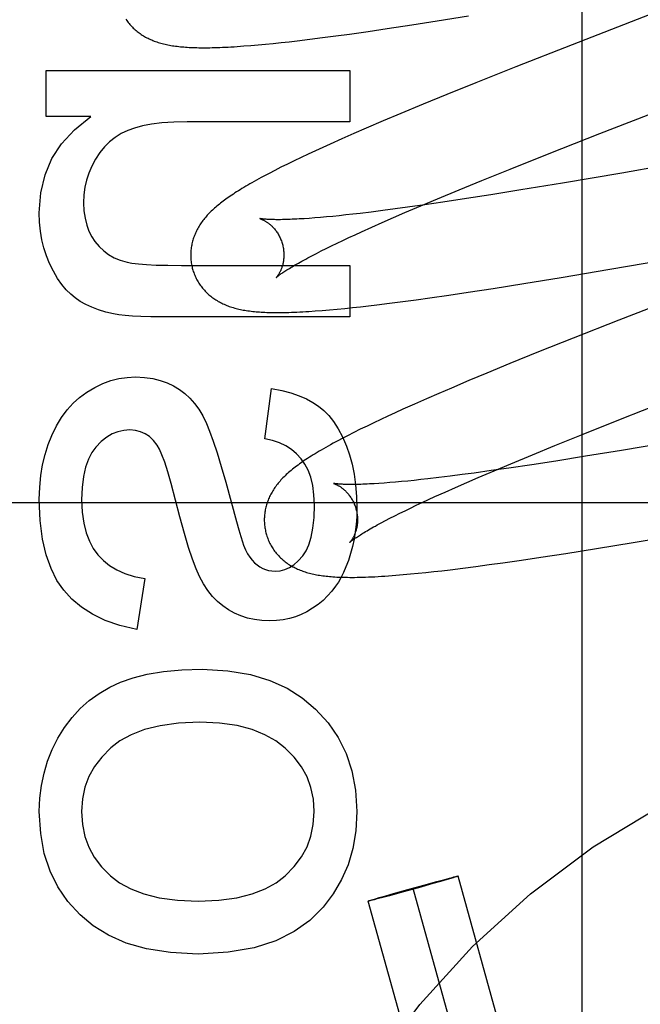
# Model space of a CAD drawing. Header units: inches. Extents: x 0 to 248, y 0 to 160.
# Tile 28 of 82: x 80.797 to 80.931, y 82.377 to 82.588. Entities that reach past the tile are written whole.
import ezdxf

# ---------------------------------------------------------------- set-up
doc = ezdxf.new("R2010")
doc.units = ezdxf.units.IN
doc.header["$LTSCALE"] = 13.627625
doc.header["$MEASUREMENT"] = 0
doc.linetypes.add('HIDDEN', pattern=[0.2, 0.1, -0.1])
doc.layers.add('DEFAULT_2', color=8, linetype='HIDDEN')

msp = doc.modelspace()

# ---------------------------------------------------------------- linework, layer by layer
at = {"layer": 'DEFAULT_2', "color": 8, "linetype": 'HIDDEN'}
for p, q in [((80.91807, 82.18046), (80.91807, 82.78526)), ((80.88695, 82.58825), (80.89366, 82.58933)), ((80.87622, 82.58659), (80.88151, 82.5874)), ((80.88151, 82.5874), (80.88695, 82.58825)), ((80.86237, 82.58465), (80.86521, 82.58502)), ((80.86521, 82.58502), (80.86813, 82.58542)), ((80.86813, 82.58542), (80.87212, 82.58599)), ((80.87212, 82.58599), (80.87622, 82.58659)), ((80.84545, 82.58285), (80.84696, 82.58296)), ((80.84696, 82.58296), (80.84854, 82.5831)), ((80.84854, 82.5831), (80.85015, 82.58325)), ((80.85015, 82.58325), (80.85179, 82.58341)), ((80.85179, 82.58341), (80.85347, 82.58359)), ((80.85347, 82.58359), (80.85518, 82.58377)), ((80.85518, 82.58377), (80.85693, 82.58397)), ((80.85693, 82.58397), (80.85961, 82.5843)), ((80.85961, 82.5843), (80.86237, 82.58465)), ((80.91594, 82.58313), (80.90381, 82.57836)), ((80.80305, 82.56773), (80.80305, 82.57762)), ((80.80305, 82.57762), (80.86825, 82.57762)), ((80.86825, 82.57762), (80.86825, 82.56657)), ((80.90381, 82.57836), (80.89525, 82.57495)), ((80.89525, 82.57495), (80.88902, 82.57244)), ((80.88902, 82.57244), (80.88399, 82.57038)), ((80.88399, 82.57038), (80.87913, 82.56836)), ((80.92186, 82.56407), (80.93858, 82.57057)), ((80.87913, 82.56836), (80.87536, 82.56677)), ((80.81263, 82.56773), (80.80305, 82.56773)), ((80.86825, 82.56657), (80.83332, 82.56657)), ((80.87536, 82.56677), (80.87172, 82.56522)), ((80.86907, 82.56407), (80.86651, 82.56294)), ((80.87172, 82.56522), (80.86907, 82.56407)), ((80.91099, 82.5598), (80.92186, 82.56407)), ((80.97648, 82.5643), (80.92659, 82.55561)), ((80.86401, 82.56183), (80.8624, 82.56109)), ((80.86651, 82.56294), (80.86401, 82.56183)), ((80.85929, 82.55966), (80.85778, 82.55894)), ((80.86083, 82.56037), (80.85929, 82.55966)), ((80.8624, 82.56109), (80.86083, 82.56037)), ((80.9026, 82.55646), (80.91099, 82.5598)), ((80.85485, 82.55753), (80.85345, 82.55683)), ((80.8563, 82.55823), (80.85485, 82.55753)), ((80.85778, 82.55894), (80.8563, 82.55823)), ((80.85213, 82.55616), (80.85089, 82.55553)), ((80.85345, 82.55683), (80.85213, 82.55616)), ((80.89655, 82.55401), (80.9026, 82.55646)), ((80.92659, 82.55561), (80.91388, 82.55345)), ((80.89169, 82.55203), (80.89655, 82.55401)), ((80.91388, 82.55345), (80.90494, 82.55197)), ((80.88703, 82.55009), (80.89169, 82.55203)), ((80.90494, 82.55197), (80.89846, 82.55093)), ((80.88345, 82.54859), (80.88703, 82.55009)), ((80.88821, 82.54936), (80.88434, 82.54879)), ((80.89324, 82.55012), (80.88821, 82.54936)), ((80.89846, 82.55093), (80.89324, 82.55012)), ((80.87042, 82.54695), (80.86888, 82.54678)), ((80.87282, 82.54724), (80.87042, 82.54695)), ((80.87532, 82.54756), (80.87282, 82.54724)), ((80.87792, 82.5479), (80.87532, 82.54756)), ((80.87756, 82.54606), (80.88003, 82.54712)), ((80.88061, 82.54827), (80.87792, 82.5479)), ((80.88003, 82.54712), (80.88345, 82.54859)), ((80.88434, 82.54879), (80.88061, 82.54827)), ((80.85952, 82.54589), (80.85841, 82.54581)), ((80.8607, 82.54598), (80.85952, 82.54589)), ((80.86193, 82.54608), (80.8607, 82.54598)), ((80.86321, 82.54619), (80.86193, 82.54608)), ((80.86455, 82.54632), (80.86321, 82.54619)), ((80.86594, 82.54646), (80.86455, 82.54632)), ((80.86738, 82.54661), (80.86594, 82.54646)), ((80.86888, 82.54678), (80.86738, 82.54661)), ((80.87291, 82.544), (80.87519, 82.54501)), ((80.87519, 82.54501), (80.87756, 82.54606)), ((80.86935, 82.54238), (80.87074, 82.54302)), ((80.87074, 82.54302), (80.87291, 82.544)), ((80.92403, 82.53498), (80.97437, 82.54374)), ((80.86429, 82.53999), (80.86548, 82.54056)), ((80.86548, 82.54056), (80.86672, 82.54115)), ((80.86672, 82.54115), (80.86801, 82.54176)), ((80.86801, 82.54176), (80.86935, 82.54238)), ((80.86106, 82.53837), (80.86208, 82.53889)), ((80.86208, 82.53889), (80.86316, 82.53943)), ((80.86316, 82.53943), (80.86429, 82.53999)), ((80.85918, 82.53739), (80.86009, 82.53787)), ((80.86009, 82.53787), (80.86106, 82.53837)), ((80.83209, 82.53581), (80.86825, 82.53581)), ((80.86825, 82.53581), (80.86825, 82.52476)), ((80.91354, 82.53322), (80.92403, 82.53498)), ((80.90559, 82.53192), (80.91354, 82.53322)), ((80.88945, 82.52942), (80.89362, 82.53004)), ((80.89362, 82.53004), (80.89897, 82.53087)), ((80.89897, 82.53087), (80.90559, 82.53192)), ((80.945, 82.53149), (80.92597, 82.52408)), ((80.87675, 82.52768), (80.87956, 82.52804)), ((80.87956, 82.52804), (80.88245, 82.52843)), ((80.88245, 82.52843), (80.8854, 82.52884)), ((80.8854, 82.52884), (80.88945, 82.52942)), ((80.86081, 82.52602), (80.86229, 82.52614)), ((80.86229, 82.52614), (80.86385, 82.52627)), ((80.86385, 82.52627), (80.86547, 82.52641)), ((80.86547, 82.52641), (80.86712, 82.52657)), ((80.86712, 82.52657), (80.86879, 82.52675)), ((80.86879, 82.52675), (80.8705, 82.52693)), ((80.8705, 82.52693), (80.87224, 82.52713)), ((80.87224, 82.52713), (80.87401, 82.52734)), ((80.87401, 82.52734), (80.87675, 82.52768)), ((80.86825, 82.52476), (80.82786, 82.52476)), ((80.92597, 82.52408), (80.91614, 82.5202)), ((80.91614, 82.5202), (80.90872, 82.51723)), ((80.90872, 82.51723), (80.90256, 82.51473)), ((80.90256, 82.51473), (80.89759, 82.51268)), ((80.89374, 82.51108), (80.89001, 82.5095)), ((80.89759, 82.51268), (80.89374, 82.51108)), ((80.84996, 82.49861), (80.85143, 82.50941)), ((80.89001, 82.5095), (80.88729, 82.50833)), ((80.88465, 82.50718), (80.88208, 82.50605)), ((80.88729, 82.50833), (80.88465, 82.50718)), ((80.92664, 82.50295), (80.93748, 82.50722)), ((80.87959, 82.50494), (80.87798, 82.5042)), ((80.88208, 82.50605), (80.87959, 82.50494)), ((80.87486, 82.50276), (80.87337, 82.50206)), ((80.8764, 82.50348), (80.87486, 82.50276)), ((80.87798, 82.5042), (80.8764, 82.50348)), ((80.91827, 82.49962), (80.92664, 82.50295)), ((80.87047, 82.50065), (80.86905, 82.49995)), ((80.87191, 82.50135), (80.87047, 82.50065)), ((80.87337, 82.50206), (80.87191, 82.50135)), ((80.86905, 82.49995), (80.86769, 82.49925)), ((80.91223, 82.49718), (80.91827, 82.49962)), ((80.90738, 82.49519), (80.91223, 82.49718)), ((80.93787, 82.49805), (80.92649, 82.49613)), ((80.90273, 82.49326), (80.90738, 82.49519)), ((80.91878, 82.49487), (80.91241, 82.49385)), ((80.92649, 82.49613), (80.91878, 82.49487)), ((80.90235, 82.49232), (80.89856, 82.49178)), ((80.89917, 82.49176), (80.90273, 82.49326)), ((80.90728, 82.49306), (80.90235, 82.49232)), ((80.91241, 82.49385), (80.90728, 82.49306)), ((80.88499, 82.49002), (80.88349, 82.48986)), ((80.88732, 82.4903), (80.88499, 82.49002)), ((80.88975, 82.49059), (80.88732, 82.4903)), ((80.89229, 82.49092), (80.88975, 82.49059)), ((80.89491, 82.49127), (80.89229, 82.49092)), ((80.89329, 82.48924), (80.89575, 82.4903)), ((80.89856, 82.49178), (80.89491, 82.49127)), ((80.89575, 82.4903), (80.89917, 82.49176)), ((80.84158, 82.48933), (80.84389, 82.48089)), ((80.87447, 82.48904), (80.87341, 82.48897)), ((80.8756, 82.48912), (80.87447, 82.48904)), ((80.87678, 82.48921), (80.8756, 82.48912)), ((80.87802, 82.48931), (80.87678, 82.48921)), ((80.87931, 82.48943), (80.87802, 82.48931)), ((80.88065, 82.48956), (80.87931, 82.48943)), ((80.88205, 82.4897), (80.88065, 82.48956)), ((80.88349, 82.48986), (80.88205, 82.4897)), ((80.88865, 82.48719), (80.89092, 82.4882)), ((80.89092, 82.4882), (80.89329, 82.48924)), ((80.8851, 82.48557), (80.88649, 82.48621)), ((80.88649, 82.48621), (80.88865, 82.48719)), ((81.26827, 82.48486), (80.76827, 82.48486)), ((80.88006, 82.48318), (80.88124, 82.48376)), ((80.88124, 82.48376), (80.88248, 82.48435)), ((80.88248, 82.48435), (80.88376, 82.48495)), ((80.88376, 82.48495), (80.8851, 82.48557)), ((80.87586, 82.48107), (80.87683, 82.48157)), ((80.87683, 82.48157), (80.87785, 82.48209)), ((80.87785, 82.48209), (80.87892, 82.48263)), ((80.87892, 82.48263), (80.88006, 82.48318)), ((80.87496, 82.48059), (80.87586, 82.48107)), ((80.92905, 82.47638), (80.93948, 82.47813)), ((80.92114, 82.47509), (80.92905, 82.47638)), ((80.90509, 82.47261), (80.90923, 82.47322)), ((80.90923, 82.47322), (80.91456, 82.47404)), ((80.91456, 82.47404), (80.92114, 82.47509)), ((80.88973, 82.47054), (80.89245, 82.47087)), ((80.89245, 82.47087), (80.89524, 82.47123)), ((80.89524, 82.47123), (80.89811, 82.47162)), ((80.89811, 82.47162), (80.90106, 82.47203)), ((80.90106, 82.47203), (80.90509, 82.47261)), ((80.87806, 82.46934), (80.87965, 82.46948)), ((80.87965, 82.46948), (80.88125, 82.46962)), ((80.88125, 82.46962), (80.88287, 82.46978)), ((80.88287, 82.46978), (80.88452, 82.46995)), ((80.88452, 82.46995), (80.88622, 82.47013)), ((80.88622, 82.47013), (80.88796, 82.47033)), ((80.88796, 82.47033), (80.88973, 82.47054)), ((80.82423, 82.46865), (80.82251, 82.45772)), ((80.88413, 82.40292), (80.8869, 82.40368)), ((80.88767, 82.40368), (80.88601, 82.40321)), ((80.8869, 82.40368), (80.88859, 82.40413)), ((80.88908, 82.4041), (80.88767, 82.40368)), ((80.88859, 82.40413), (80.88958, 82.40439)), ((80.88986, 82.40433), (80.88908, 82.4041)), ((80.88958, 82.40439), (80.89017, 82.40454)), ((80.8904, 82.40449), (80.88986, 82.40433)), ((80.89017, 82.40454), (80.89056, 82.40464)), ((80.89068, 82.40457), (80.8904, 82.40449)), ((80.89056, 82.40464), (80.89081, 82.4047)), ((80.89091, 82.40464), (80.89068, 82.40457)), ((80.89081, 82.4047), (80.89096, 82.40474)), ((80.89104, 82.40469), (80.89091, 82.40464)), ((80.89115, 82.40472), (80.89104, 82.40469)), ((80.93028, 82.26514), (80.89144, 82.40483)), ((80.87948, 82.40139), (80.87671, 82.40063)), ((80.87759, 82.4011), (80.88069, 82.40197)), ((80.88292, 82.40234), (80.87948, 82.40139)), ((80.88069, 82.40197), (80.88413, 82.40292)), ((80.92065, 82.26247), (80.8818, 82.40216)), ((80.88601, 82.40321), (80.88292, 82.40234)), ((80.91101, 82.25979), (80.87217, 82.39948)), ((80.87245, 82.39959), (80.87257, 82.39962)), ((80.87257, 82.39962), (80.8727, 82.39967)), ((80.8728, 82.39961), (80.87265, 82.39957)), ((80.8727, 82.39967), (80.87293, 82.39974)), ((80.87305, 82.39967), (80.8728, 82.39961)), ((80.87293, 82.39974), (80.87321, 82.39982)), ((80.87344, 82.39977), (80.87305, 82.39967)), ((80.87321, 82.39982), (80.87375, 82.39998)), ((80.87403, 82.39992), (80.87344, 82.39977)), ((80.87375, 82.39998), (80.87453, 82.40022)), ((80.87501, 82.40018), (80.87403, 82.39992)), ((80.87453, 82.40022), (80.87594, 82.40063)), ((80.87671, 82.40063), (80.87501, 82.40018)), ((80.87594, 82.40063), (80.87759, 82.4011))]:
    msp.add_line(p, q, dxfattribs=at)
for points in [[(80.95467, 82.59814), (80.93832, 82.59181), (80.91594, 82.58313)], [(80.82018, 82.58857), (80.82034, 82.58834), (80.8205, 82.58812), (80.82067, 82.5879), (80.82084, 82.58769), (80.82102, 82.58748), (80.8212, 82.58728), (80.82138, 82.58708), (80.82157, 82.58688), (80.82176, 82.58669), (80.82196, 82.58651), (80.82216, 82.58633), (80.82236, 82.58616), (80.82257, 82.58598), (80.82278, 82.58582), (80.823, 82.58566), (80.82322, 82.5855), (80.82345, 82.58534), (80.82368, 82.58519), (80.82392, 82.58504), (80.82416, 82.5849), (80.82441, 82.58476), (80.82466, 82.58463), (80.82492, 82.5845), (80.82517, 82.58437), (80.82544, 82.58425), (80.8257, 82.58414), (80.82597, 82.58403), (80.82625, 82.58392), (80.82652, 82.58382), (80.8268, 82.58372), (80.82709, 82.58363), (80.82738, 82.58354), (80.82767, 82.58346), (80.82797, 82.58338), (80.82827, 82.5833), (80.82858, 82.58323), (80.82889, 82.58316), (80.8292, 82.58309), (80.82952, 82.58303), (80.82984, 82.58298), (80.83016, 82.58292), (80.83049, 82.58287), (80.83083, 82.58283), (80.83117, 82.58278), (80.83151, 82.58274), (80.83187, 82.5827), (80.83222, 82.58267), (80.83259, 82.58264), (80.83296, 82.58261), (80.83334, 82.58259), (80.83373, 82.58256), (80.83412, 82.58254), (80.83453, 82.58253), (80.83494, 82.58251), (80.83537, 82.5825), (80.8358, 82.58249), (80.83625, 82.58249), (80.83671, 82.58248), (80.83718, 82.58248), (80.83766, 82.58249), (80.83816, 82.58249), (80.83867, 82.5825), (80.8392, 82.58252), (80.83974, 82.58253), (80.8403, 82.58255), (80.84087, 82.58257), (80.84147, 82.5826), (80.84208, 82.58263), (80.84271, 82.58267), (80.84337, 82.5827), (80.84404, 82.58275), (80.84545, 82.58285)], [(80.80158, 82.54704), (80.80193, 82.55134), (80.80284, 82.55524), (80.80429, 82.5587), (80.80636, 82.56188), (80.80915, 82.5649), (80.81263, 82.56773)], [(80.83332, 82.56657), (80.83046, 82.5665), (80.8279, 82.56634), (80.82566, 82.56606), (80.8237, 82.5657), (80.82199, 82.56525), (80.82055, 82.56472)], [(80.82055, 82.56472), (80.81914, 82.56405), (80.81785, 82.56324), (80.81667, 82.56232), (80.81559, 82.56125), (80.81457, 82.56), (80.81363, 82.55858)], [(80.81363, 82.55858), (80.81284, 82.5571), (80.81221, 82.5556), (80.81172, 82.5541), (80.81138, 82.55256), (80.81117, 82.55094), (80.8111, 82.54925)], [(80.85089, 82.55553), (80.85031, 82.55522), (80.84974, 82.55492), (80.8492, 82.55463), (80.84867, 82.55434), (80.84817, 82.55406), (80.84768, 82.55379), (80.8472, 82.55352), (80.84675, 82.55326), (80.84631, 82.55301), (80.84588, 82.55276), (80.84546, 82.55251), (80.84506, 82.55227), (80.84467, 82.55203), (80.8443, 82.5518), (80.84393, 82.55157), (80.84357, 82.55134), (80.84323, 82.55111), (80.84289, 82.55089), (80.84256, 82.55067), (80.84224, 82.55045), (80.84193, 82.55023), (80.84163, 82.55001), (80.84133, 82.5498), (80.84104, 82.54958), (80.84076, 82.54937), (80.84049, 82.54916), (80.84022, 82.54895), (80.83996, 82.54873), (80.8397, 82.54852), (80.83945, 82.54831)], [(80.8111, 82.54925), (80.81118, 82.54751), (80.8114, 82.5459), (80.81176, 82.54446), (80.81224, 82.54315), (80.81283, 82.54196), (80.81354, 82.54089)], [(80.80379, 82.53624), (80.80313, 82.53787), (80.80259, 82.53956), (80.80216, 82.54131), (80.80184, 82.54314), (80.80165, 82.54505), (80.80158, 82.54704)], [(80.83945, 82.54831), (80.83921, 82.54809), (80.83897, 82.54788), (80.83873, 82.54766), (80.8385, 82.54744), (80.83828, 82.54722), (80.83806, 82.547), (80.83785, 82.54678), (80.83764, 82.54656), (80.83744, 82.54633), (80.83725, 82.5461), (80.83706, 82.54587), (80.83687, 82.54564), (80.83669, 82.54541), (80.83652, 82.54518), (80.83635, 82.54494), (80.83619, 82.54471), (80.83603, 82.54447), (80.83588, 82.54422), (80.83574, 82.54398), (80.8356, 82.54373), (80.83546, 82.54348), (80.83534, 82.54324), (80.83522, 82.54299), (80.8351, 82.54274), (80.835, 82.54249), (80.83489, 82.54224), (80.8348, 82.54199), (80.83471, 82.54173), (80.83462, 82.54148), (80.83455, 82.54122), (80.83447, 82.54096), (80.83441, 82.5407), (80.83435, 82.54044), (80.83429, 82.54017), (80.83424, 82.53991), (80.8342, 82.53964), (80.83416, 82.53937), (80.83413, 82.53909), (80.83411, 82.53882), (80.83409, 82.53855), (80.83408, 82.53827), (80.83408, 82.538), (80.83408, 82.53772), (80.83409, 82.53744), (80.83411, 82.53717), (80.83413, 82.53689), (80.83416, 82.53661), (80.8342, 82.53634), (80.83425, 82.53606), (80.8343, 82.53579), (80.83436, 82.53551), (80.83442, 82.53524), (80.83448, 82.53501)], [(80.84891, 82.54583), (80.8489, 82.54584), (80.84889, 82.54584), (80.84889, 82.54584), (80.84891, 82.54583), (80.84893, 82.54583), (80.84896, 82.54582), (80.849, 82.54581), (80.84904, 82.54579), (80.84909, 82.54578), (80.84915, 82.54576), (80.84921, 82.54573), (80.84928, 82.5457), (80.84935, 82.54567), (80.84943, 82.54564), (80.84951, 82.5456), (80.84959, 82.54556), (80.84968, 82.54552), (80.84978, 82.54547), (80.84987, 82.54542), (80.84997, 82.54536), (80.85008, 82.5453), (80.85019, 82.54524), (80.8503, 82.54517), (80.85041, 82.54509), (80.85052, 82.54501), (80.85064, 82.54493), (80.85076, 82.54484), (80.85089, 82.54474), (80.85101, 82.54464), (80.85114, 82.54454), (80.85126, 82.54442), (80.85139, 82.54431), (80.85152, 82.54418), (80.85165, 82.54405), (80.85179, 82.54391), (80.85192, 82.54376), (80.85205, 82.54361), (80.85218, 82.54345), (80.85231, 82.54329), (80.85244, 82.54311), (80.85256, 82.54293), (80.85269, 82.54275), (80.85281, 82.54255), (80.85293, 82.54235), (80.85304, 82.54215), (80.85315, 82.54194), (80.85325, 82.54172), (80.85335, 82.5415), (80.85345, 82.54128), (80.85354, 82.54105), (80.85362, 82.54081), (80.85369, 82.54058), (80.85375, 82.54037)], [(80.85841, 82.54581), (80.85735, 82.54575), (80.85685, 82.54572), (80.85636, 82.5457), (80.85588, 82.54568), (80.85542, 82.54566), (80.85498, 82.54564), (80.85455, 82.54563), (80.85414, 82.54562), (80.85375, 82.54561), (80.85337, 82.5456), (80.85301, 82.5456), (80.85266, 82.5456), (80.85233, 82.5456), (80.85202, 82.54561), (80.85172, 82.54561), (80.85144, 82.54562), (80.85117, 82.54563), (80.85092, 82.54564), (80.85069, 82.54565), (80.85047, 82.54566), (80.85027, 82.54568), (80.85008, 82.54569), (80.84991, 82.5457), (80.84975, 82.54572), (80.84961, 82.54573), (80.84948, 82.54575), (80.84937, 82.54576), (80.84927, 82.54577), (80.84918, 82.54579), (80.84911, 82.5458), (80.84904, 82.54581), (80.84899, 82.54582), (80.84895, 82.54583), (80.84892, 82.54583), (80.84891, 82.54583)], [(80.81354, 82.54089), (80.81442, 82.53983), (80.8154, 82.53891), (80.81646, 82.53812), (80.81763, 82.53745), (80.81896, 82.5369), (80.82042, 82.53646)], [(80.85375, 82.54037), (80.85381, 82.54016), (80.85387, 82.53992), (80.85392, 82.53967), (80.85396, 82.53943), (80.85399, 82.53919), (80.85402, 82.53895), (80.85405, 82.53871), (80.85406, 82.53847), (80.85407, 82.53824), (80.85407, 82.53801), (80.85407, 82.53778), (80.85406, 82.53756), (80.85404, 82.53734), (80.85402, 82.53712), (80.854, 82.53691), (80.85397, 82.53671), (80.85393, 82.53651), (80.85389, 82.53632), (80.85385, 82.53613), (80.85381, 82.53595), (80.85376, 82.53578), (80.85371, 82.53561), (80.85366, 82.53545), (80.85361, 82.53529), (80.85355, 82.53514), (80.8535, 82.535), (80.85344, 82.53486), (80.85338, 82.53472), (80.85333, 82.5346), (80.85327, 82.53447), (80.85321, 82.53436), (80.85315, 82.53425), (80.85309, 82.53414), (80.85304, 82.53404), (80.85298, 82.53395), (80.85292, 82.53386), (80.85287, 82.53377), (80.85282, 82.53369), (80.85277, 82.53362), (80.85272, 82.53355), (80.85267, 82.53349), (80.85263, 82.53343), (80.85259, 82.53338), (80.85255, 82.53333), (80.85252, 82.53329), (80.85249, 82.53326), (80.85246, 82.53323), (80.85244, 82.5332), (80.85243, 82.53319), (80.85241, 82.53318), (80.85241, 82.53317)], [(80.82042, 82.53646), (80.82147, 82.53626), (80.82286, 82.5361), (80.82459, 82.53597), (80.82668, 82.53588), (80.82919, 82.53583), (80.83209, 82.53581)], [(80.85241, 82.53317), (80.85242, 82.53318), (80.85243, 82.5332), (80.85246, 82.53322), (80.85249, 82.53324), (80.85253, 82.53328), (80.85258, 82.53332), (80.85264, 82.53337), (80.85271, 82.53343), (80.85278, 82.53349), (80.85288, 82.53356), (80.85298, 82.53364), (80.85309, 82.53373), (80.85322, 82.53382), (80.85336, 82.53392), (80.85351, 82.53403), (80.85368, 82.53415), (80.85386, 82.53427), (80.85405, 82.5344), (80.85426, 82.53454), (80.85449, 82.53468), (80.85472, 82.53483), (80.85498, 82.53499), (80.85525, 82.53516), (80.85553, 82.53533), (80.85583, 82.53551), (80.85614, 82.53569), (80.85647, 82.53589), (80.85681, 82.53608), (80.85717, 82.53629), (80.85754, 82.5365), (80.85793, 82.53671), (80.85833, 82.53693), (80.85875, 82.53716), (80.85918, 82.53739)], [(80.80932, 82.52881), (80.80832, 82.5296), (80.80736, 82.53057), (80.80641, 82.5317), (80.8055, 82.53301), (80.80463, 82.53453), (80.80379, 82.53624)], [(80.83448, 82.53501), (80.83455, 82.53478), (80.83463, 82.53452), (80.83473, 82.53425), (80.83482, 82.53399), (80.83493, 82.53373), (80.83504, 82.53347), (80.83516, 82.53322), (80.83528, 82.53297), (80.83541, 82.53272), (80.83554, 82.53247), (80.83568, 82.53224), (80.83583, 82.532), (80.83598, 82.53177), (80.83614, 82.53154), (80.8363, 82.53132), (80.83647, 82.5311), (80.83664, 82.53089), (80.83682, 82.53068), (80.837, 82.53047), (80.83718, 82.53027), (80.83737, 82.53008), (80.83757, 82.52989), (80.83776, 82.5297), (80.83797, 82.52952), (80.83817, 82.52935), (80.83838, 82.52918), (80.83859, 82.52901), (80.83881, 82.52885), (80.83903, 82.52869), (80.83926, 82.52854), (80.8395, 82.52839), (80.83974, 82.52824), (80.83998, 82.52809), (80.84023, 82.52796), (80.84048, 82.52782), (80.84074, 82.52769), (80.841, 82.52757), (80.84126, 82.52745), (80.84153, 82.52733), (80.8418, 82.52722), (80.84207, 82.52712), (80.84235, 82.52701), (80.84264, 82.52692), (80.84292, 82.52682), (80.84322, 82.52674), (80.84351, 82.52665), (80.84381, 82.52657), (80.84411, 82.5265), (80.84442, 82.52642), (80.84473, 82.52636), (80.84504, 82.52629), (80.84536, 82.52623), (80.84569, 82.52617), (80.84601, 82.52612), (80.84635, 82.52607), (80.84668, 82.52603), (80.84703, 82.52598), (80.84738, 82.52594), (80.84773, 82.52591), (80.84809, 82.52587), (80.84846, 82.52584), (80.84883, 82.52581), (80.84922, 82.52579), (80.84961, 82.52577), (80.85001, 82.52575), (80.85042, 82.52573), (80.85084, 82.52572), (80.85127, 82.52571), (80.85171, 82.5257), (80.85216, 82.52569), (80.85263, 82.52569), (80.85311, 82.52569), (80.8536, 82.5257), (80.8541, 82.5257), (80.85462, 82.52572), (80.85516, 82.52573), (80.85571, 82.52575), (80.85629, 82.52577), (80.85687, 82.52579), (80.85748, 82.52582), (80.85811, 82.52585), (80.85875, 82.52589), (80.85942, 82.52593), (80.86081, 82.52602)], [(80.81753, 82.52538), (80.81585, 82.52579), (80.81429, 82.52627), (80.81287, 82.52682), (80.81157, 82.52743), (80.81038, 82.52809), (80.80932, 82.52881)], [(80.82786, 82.52476), (80.82549, 82.52478), (80.82339, 82.52483), (80.82156, 82.52492), (80.81999, 82.52504), (80.81864, 82.52519), (80.81753, 82.52538)], [(80.81177, 82.50861), (80.81351, 82.50964), (80.81524, 82.51047), (80.81696, 82.51109), (80.81868, 82.51152), (80.82043, 82.51178), (80.82221, 82.51187)], [(80.82221, 82.51187), (80.82415, 82.51177), (80.82593, 82.51153), (80.82754, 82.51114), (80.82901, 82.51061), (80.83038, 82.50997), (80.83164, 82.50919)], [(80.83164, 82.50919), (80.83279, 82.50832), (80.83386, 82.50733), (80.83486, 82.5062), (80.83579, 82.50494), (80.83665, 82.50351), (80.83743, 82.50192)], [(80.85143, 82.50941), (80.8536, 82.50896), (80.85556, 82.50844), (80.85732, 82.50783), (80.85889, 82.50716), (80.86028, 82.50641), (80.8615, 82.5056)], [(80.80425, 82.49933), (80.80525, 82.50138), (80.80635, 82.50321), (80.80754, 82.50481), (80.80884, 82.50623), (80.81025, 82.5075), (80.81177, 82.50861)], [(80.8615, 82.5056), (80.86262, 82.5047), (80.8637, 82.50359), (80.86474, 82.50229), (80.86573, 82.50077), (80.86665, 82.49901), (80.86751, 82.49701)], [(80.82104, 82.50051), (80.81971, 82.50041), (80.81843, 82.50012), (80.81723, 82.49965), (80.81606, 82.49896), (80.81489, 82.49802), (80.81374, 82.49683)], [(80.82691, 82.49724), (80.8261, 82.49827), (80.82523, 82.49909), (80.82432, 82.49971), (80.82333, 82.50014), (80.82223, 82.50041), (80.82104, 82.50051)], [(80.83743, 82.50192), (80.83812, 82.50023), (80.83889, 82.49812), (80.83972, 82.49559), (80.84062, 82.49266), (80.84158, 82.48933)], [(80.80158, 82.48559), (80.80167, 82.48823), (80.80191, 82.49072), (80.8023, 82.49306), (80.80282, 82.49527), (80.80347, 82.49736), (80.80425, 82.49933)], [(80.8578, 82.49429), (80.85681, 82.49537), (80.85571, 82.49631), (80.8545, 82.4971), (80.85316, 82.49775), (80.85164, 82.49825), (80.84996, 82.49861)], [(80.86769, 82.49925), (80.86703, 82.49892), (80.8664, 82.49858), (80.86578, 82.49826), (80.86519, 82.49795), (80.86463, 82.49764), (80.86408, 82.49734), (80.86355, 82.49705), (80.86304, 82.49676), (80.86255, 82.49648), (80.86208, 82.4962), (80.86162, 82.49594), (80.86118, 82.49567), (80.86075, 82.49541), (80.86033, 82.49516), (80.85993, 82.49491), (80.85954, 82.49466), (80.85916, 82.49441), (80.8588, 82.49417), (80.85844, 82.49393), (80.85809, 82.4937), (80.85776, 82.49346), (80.85743, 82.49323), (80.85711, 82.49299), (80.85679, 82.49276), (80.85649, 82.49253), (80.8562, 82.4923), (80.85591, 82.49207), (80.85563, 82.49184), (80.85536, 82.49161)], [(80.81374, 82.49683), (80.81287, 82.49565), (80.81213, 82.49421), (80.81152, 82.49251), (80.81106, 82.49051), (80.81078, 82.48818), (80.81067, 82.48553)], [(80.82987, 82.48899), (80.82914, 82.49154), (80.8285, 82.49358), (80.82791, 82.49518), (80.82738, 82.49641), (80.82691, 82.49724)], [(80.86751, 82.49701), (80.86815, 82.49516), (80.86869, 82.49317), (80.86913, 82.49102), (80.86945, 82.48871), (80.86965, 82.48622), (80.86972, 82.48357)], [(80.86064, 82.48436), (80.86053, 82.48662), (80.86026, 82.48862), (80.85983, 82.49036), (80.85926, 82.49188), (80.85859, 82.49319), (80.8578, 82.49429)], [(80.85536, 82.49161), (80.85509, 82.49138), (80.85483, 82.49115), (80.85458, 82.49092), (80.85434, 82.49069), (80.8541, 82.49046), (80.85387, 82.49023), (80.85365, 82.49), (80.85344, 82.48978), (80.85324, 82.48955), (80.85305, 82.48932), (80.85286, 82.4891), (80.85268, 82.48887), (80.8525, 82.48864), (80.85232, 82.48841), (80.85216, 82.48817), (80.85199, 82.48793), (80.85183, 82.48769), (80.85168, 82.48745), (80.85154, 82.4872), (80.8514, 82.48695), (80.85126, 82.48671), (80.85113, 82.48646), (80.85101, 82.48621), (80.8509, 82.48596), (80.85079, 82.48571), (80.85069, 82.48546), (80.85059, 82.48521), (80.8505, 82.48495), (80.85042, 82.4847), (80.85034, 82.48444), (80.85027, 82.48418), (80.8502, 82.48392), (80.85014, 82.48366), (80.85008, 82.48339), (80.85003, 82.48312), (80.84999, 82.48285), (80.84995, 82.48258), (80.84992, 82.48231), (80.8499, 82.48204), (80.84988, 82.48176), (80.84987, 82.48149), (80.84987, 82.48121), (80.84987, 82.48093), (80.84988, 82.48066), (80.8499, 82.48038), (80.84992, 82.4801), (80.84995, 82.47982), (80.84999, 82.47955), (80.85004, 82.47927), (80.85009, 82.479), (80.85015, 82.47872), (80.85021, 82.47845), (80.85028, 82.47822)], [(80.83596, 82.46908), (80.83525, 82.47071), (80.83447, 82.4728), (80.83363, 82.47532), (80.83272, 82.47833), (80.83173, 82.48188), (80.82987, 82.48899)], [(80.86469, 82.48905), (80.86469, 82.48905), (80.86468, 82.48905), (80.86469, 82.48905), (80.86471, 82.48904), (80.86473, 82.48903), (80.86476, 82.48903), (80.8648, 82.48901), (80.86484, 82.489), (80.8649, 82.48898), (80.86495, 82.48896), (80.86502, 82.48893), (80.86508, 82.48891), (80.86516, 82.48888), (80.86523, 82.48884), (80.86532, 82.48881), (80.8654, 82.48876), (80.86549, 82.48872), (80.86559, 82.48867), (80.86568, 82.48862), (80.86578, 82.48856), (80.86589, 82.4885), (80.866, 82.48843), (80.86611, 82.48836), (80.86622, 82.48829), (80.86633, 82.48821), (80.86645, 82.48812), (80.86657, 82.48803), (80.86669, 82.48794), (80.86682, 82.48784), (80.86694, 82.48773), (80.86707, 82.48762), (80.8672, 82.4875), (80.86733, 82.48737), (80.86746, 82.48724), (80.86759, 82.4871), (80.86772, 82.48696), (80.86785, 82.48681), (80.86798, 82.48665), (80.86811, 82.48648), (80.86824, 82.48631), (80.86836, 82.48613), (80.86849, 82.48594), (80.86861, 82.48575), (80.86872, 82.48555), (80.86883, 82.48535), (80.86894, 82.48514), (80.86905, 82.48492), (80.86915, 82.4847), (80.86924, 82.48448), (80.86933, 82.48425), (80.86941, 82.48402), (80.86948, 82.48378), (80.86954, 82.48358)], [(80.87341, 82.48897), (80.87241, 82.48892), (80.87193, 82.4889), (80.87146, 82.48888), (80.87101, 82.48886), (80.87058, 82.48884), (80.87016, 82.48883), (80.86976, 82.48882), (80.86938, 82.48882), (80.86901, 82.48881), (80.86865, 82.48881), (80.86831, 82.48881), (80.86799, 82.48881), (80.86768, 82.48882), (80.86739, 82.48882), (80.86712, 82.48883), (80.86686, 82.48884), (80.86662, 82.48885), (80.86639, 82.48886), (80.86618, 82.48888), (80.86599, 82.48889), (80.86581, 82.4889), (80.86564, 82.48892), (80.86549, 82.48893), (80.86536, 82.48895), (80.86523, 82.48896), (80.86513, 82.48897), (80.86503, 82.48899), (80.86495, 82.489), (80.86488, 82.48901), (80.86482, 82.48902), (80.86477, 82.48903), (80.86473, 82.48904), (80.8647, 82.48904), (80.86469, 82.48905)], [(80.80684, 82.46618), (80.80538, 82.46825), (80.80412, 82.47077), (80.80307, 82.4737), (80.80227, 82.47711), (80.80178, 82.48108), (80.80158, 82.48559)], [(80.81067, 82.48553), (80.8108, 82.48288), (80.81112, 82.48052), (80.81165, 82.47846), (80.81234, 82.47667), (80.81318, 82.47509), (80.81417, 82.47374)], [(80.85812, 82.4735), (80.85882, 82.47455), (80.85941, 82.47588), (80.85992, 82.47749), (80.86031, 82.47942), (80.86054, 82.48172), (80.86064, 82.48436)], [(80.86954, 82.48358), (80.8696, 82.48337), (80.86966, 82.48313), (80.86971, 82.48289), (80.86975, 82.48264), (80.86979, 82.4824), (80.86981, 82.48216), (80.86984, 82.48192), (80.86985, 82.48168), (80.86986, 82.48145), (80.86986, 82.48122), (80.86986, 82.48099), (80.86985, 82.48077), (80.86983, 82.48055), (80.86981, 82.48033), (80.86979, 82.48012), (80.86976, 82.47992), (80.86972, 82.47972), (80.86969, 82.47953), (80.86964, 82.47934), (80.8696, 82.47916), (80.86955, 82.47899), (80.8695, 82.47882), (80.86945, 82.47866), (80.8694, 82.4785), (80.86935, 82.47835), (80.86929, 82.47821), (80.86923, 82.47807), (80.86918, 82.47793), (80.86912, 82.4778), (80.86906, 82.47768), (80.869, 82.47757), (80.86894, 82.47745), (80.86888, 82.47735), (80.86883, 82.47725), (80.86877, 82.47715), (80.86872, 82.47707), (80.86866, 82.47698), (80.86861, 82.4769), (80.86856, 82.47683), (80.86851, 82.47676), (80.86846, 82.4767), (80.86842, 82.47664), (80.86838, 82.47659), (80.86834, 82.47654), (80.86831, 82.4765), (80.86828, 82.47647), (80.86825, 82.47644), (80.86823, 82.47641), (80.86822, 82.4764), (80.86821, 82.47639), (80.8682, 82.47638)], [(80.86972, 82.48357), (80.86969, 82.4819), (80.86957, 82.48026), (80.86938, 82.47866), (80.86912, 82.47708), (80.86878, 82.47552), (80.86837, 82.47399)], [(80.84389, 82.48089), (80.8444, 82.47908), (80.84482, 82.47763), (80.84516, 82.47655), (80.84541, 82.47583)], [(80.8682, 82.47638), (80.86821, 82.47639), (80.86823, 82.4764), (80.86825, 82.47643), (80.86828, 82.47645), (80.86832, 82.47649), (80.86837, 82.47653), (80.86843, 82.47658), (80.8685, 82.47664), (80.86858, 82.4767), (80.86867, 82.47677), (80.86877, 82.47685), (80.86888, 82.47694), (80.86901, 82.47703), (80.86915, 82.47713), (80.8693, 82.47724), (80.86947, 82.47735), (80.86965, 82.47748), (80.86984, 82.47761), (80.87005, 82.47774), (80.87027, 82.47789), (80.87051, 82.47804), (80.87076, 82.4782), (80.87103, 82.47836), (80.87131, 82.47854), (80.87161, 82.47871), (80.87192, 82.4789), (80.87225, 82.47909), (80.87259, 82.47929), (80.87295, 82.47949), (80.87332, 82.4797), (80.87371, 82.47991), (80.87411, 82.48013), (80.87452, 82.48036), (80.87496, 82.48059)], [(80.85028, 82.47822), (80.85034, 82.47799), (80.85042, 82.47773), (80.85052, 82.47746), (80.85061, 82.4772), (80.85072, 82.47694), (80.85083, 82.47669), (80.85094, 82.47643), (80.85107, 82.47618), (80.85119, 82.47594), (80.85133, 82.47569), (80.85147, 82.47545), (80.85161, 82.47522), (80.85176, 82.47499), (80.85192, 82.47476), (80.85208, 82.47454), (80.85225, 82.47432), (80.85242, 82.47411), (80.8526, 82.4739), (80.85278, 82.4737), (80.85296, 82.4735), (80.85315, 82.4733), (80.85334, 82.47312), (80.85354, 82.47293), (80.85374, 82.47275), (80.85394, 82.47258), (80.85415, 82.47241), (80.85436, 82.47224), (80.85458, 82.47208), (80.8548, 82.47192), (80.85502, 82.47176), (80.85526, 82.47161), (80.85549, 82.47147), (80.85574, 82.47132), (80.85598, 82.47118), (80.85624, 82.47105), (80.85649, 82.47092), (80.85675, 82.47079), (80.85701, 82.47067), (80.85728, 82.47056), (80.85754, 82.47045), (80.85782, 82.47034), (80.8581, 82.47024), (80.85838, 82.47014), (80.85866, 82.47005), (80.85895, 82.46996), (80.85924, 82.46988), (80.85954, 82.4698), (80.85984, 82.46972), (80.86015, 82.46965), (80.86046, 82.46958), (80.86077, 82.46951), (80.86109, 82.46945), (80.86141, 82.4694), (80.86174, 82.46934), (80.86207, 82.46929), (80.86241, 82.46924), (80.86275, 82.4692), (80.86311, 82.46916), (80.86347, 82.46912), (80.86383, 82.46909), (80.86421, 82.46905), (80.8646, 82.46902), (80.86501, 82.469), (80.86542, 82.46897), (80.86585, 82.46895), (80.86629, 82.46894), (80.86674, 82.46892), (80.86721, 82.46891), (80.8677, 82.46891), (80.8682, 82.4689), (80.86872, 82.4689), (80.86925, 82.4689), (80.86981, 82.46891), (80.87038, 82.46892), (80.87097, 82.46894), (80.87159, 82.46896), (80.87222, 82.46898), (80.87288, 82.46901), (80.87356, 82.46904), (80.87427, 82.46908), (80.875, 82.46913), (80.87574, 82.46917), (80.87651, 82.46923), (80.87806, 82.46934)], [(80.84541, 82.47583), (80.84583, 82.47483), (80.84628, 82.47395), (80.84676, 82.4732), (80.84726, 82.47255), (80.84778, 82.472), (80.84832, 82.47155)], [(80.81417, 82.47374), (80.81533, 82.4725), (80.81668, 82.47141), (80.81819, 82.47048), (80.81993, 82.46971), (80.82195, 82.4691), (80.82423, 82.46865)], [(80.85223, 82.47024), (80.85327, 82.47032), (80.85428, 82.47057), (80.85525, 82.47098), (80.8562, 82.47158), (80.85716, 82.47243), (80.85812, 82.4735)], [(80.86837, 82.47399), (80.8679, 82.47249), (80.86739, 82.47113), (80.86686, 82.46991), (80.86631, 82.46882), (80.86576, 82.46784), (80.86518, 82.46699)], [(80.84832, 82.47155), (80.84891, 82.47114), (80.84952, 82.47082), (80.85014, 82.47057), (80.85079, 82.47039), (80.85149, 82.47028), (80.85223, 82.47024)], [(80.84216, 82.46196), (80.84094, 82.46278), (80.83979, 82.46374), (80.83872, 82.46482), (80.83773, 82.46607), (80.83681, 82.46749), (80.83596, 82.46908)], [(80.86518, 82.46699), (80.86435, 82.46591), (80.86345, 82.4649), (80.86247, 82.46396), (80.8614, 82.46309), (80.86024, 82.46228), (80.85898, 82.46153)], [(80.82251, 82.45772), (80.81888, 82.45858), (80.81569, 82.45966), (80.81297, 82.46098), (80.81063, 82.46252), (80.80858, 82.46425), (80.80684, 82.46618)], [(80.85094, 82.45956), (80.84931, 82.45964), (80.84776, 82.45984), (80.84628, 82.46018), (80.84486, 82.46064), (80.84349, 82.46123), (80.84216, 82.46196)], [(80.85898, 82.46153), (80.8578, 82.46094), (80.85657, 82.46046), (80.85527, 82.46007), (80.85391, 82.45979), (80.85246, 82.45962), (80.85094, 82.45956)], [(80.81674, 82.44538), (80.81903, 82.44645), (80.8217, 82.44736), (80.82474, 82.44812), (80.82822, 82.44869), (80.83216, 82.44904), (80.83657, 82.44919)], [(80.83657, 82.44919), (80.84205, 82.44885), (80.8469, 82.44806), (80.85109, 82.44679), (80.85474, 82.44511), (80.85802, 82.44306), (80.86087, 82.44064)], [(80.80557, 82.43439), (80.80701, 82.43673), (80.80861, 82.43885), (80.81037, 82.44076), (80.8123, 82.44247), (80.81443, 82.44401), (80.81674, 82.44538)], [(80.86087, 82.44064), (80.86354, 82.4377), (80.86572, 82.43452), (80.86742, 82.43114), (80.86865, 82.42743), (80.86942, 82.42326), (80.86972, 82.41867)], [(80.83602, 82.43783), (80.83147, 82.43761), (80.82749, 82.43709), (80.82413, 82.43625), (80.8213, 82.43515), (80.81889, 82.43385), (80.81694, 82.43235)], [(80.85432, 82.4323), (80.85235, 82.43384), (80.84998, 82.43515), (80.84723, 82.43626), (80.84403, 82.4371), (80.84028, 82.43761), (80.83602, 82.43783)], [(80.80158, 82.41867), (80.8017, 82.42152), (80.80204, 82.42426), (80.8026, 82.4269), (80.80337, 82.42946), (80.80436, 82.43196), (80.80557, 82.43439)], [(80.81694, 82.43235), (80.81498, 82.43037), (80.8134, 82.4283), (80.81221, 82.42617), (80.81138, 82.42389), (80.81086, 82.42138), (80.81067, 82.41867)], [(80.86058, 82.41867), (80.86039, 82.42134), (80.85987, 82.42382), (80.85904, 82.42609), (80.85786, 82.42823), (80.85628, 82.43031), (80.85432, 82.4323)], [(80.81034, 82.3965), (80.80773, 82.39937), (80.80558, 82.40253), (80.80389, 82.40592), (80.80266, 82.40968), (80.80189, 82.41395), (80.80158, 82.41867)], [(80.81067, 82.41867), (80.81086, 82.4159), (80.81138, 82.41334), (80.81221, 82.41103), (80.81338, 82.40889), (80.81493, 82.40684), (80.81685, 82.40491)], [(80.85438, 82.40492), (80.8563, 82.40687), (80.85786, 82.40894), (80.85903, 82.41108), (80.85986, 82.41338), (80.86038, 82.41592), (80.86058, 82.41867)], [(80.86972, 82.41867), (80.86948, 82.41453), (80.86885, 82.41072), (80.86783, 82.40726), (80.86643, 82.40407), (80.86464, 82.40103), (80.86247, 82.39818)], [(80.81685, 82.40491), (80.81881, 82.40339), (80.82121, 82.4021), (80.82402, 82.40101), (80.82733, 82.40018), (80.83122, 82.39967), (80.83565, 82.39946)], [(80.83565, 82.39946), (80.84008, 82.39967), (80.84395, 82.40018), (80.84724, 82.40101), (80.85004, 82.4021), (80.85243, 82.4034), (80.85438, 82.40492)], [(80.89096, 82.40474), (80.89108, 82.40477), (80.89114, 82.40478), (80.89119, 82.40479), (80.89124, 82.4048), (80.89128, 82.40481), (80.89132, 82.40482), (80.89135, 82.40483), (80.89137, 82.40483), (80.8914, 82.40483), (80.89141, 82.40484), (80.89143, 82.40484), (80.89144, 82.40484), (80.89144, 82.40483)], [(80.89144, 82.40483), (80.89144, 82.40483), (80.89143, 82.40483), (80.89142, 82.40482), (80.8914, 82.40481), (80.89138, 82.4048), (80.89136, 82.40479), (80.89133, 82.40478), (80.89129, 82.40477), (80.89125, 82.40476), (80.8912, 82.40474), (80.89115, 82.40472)], [(80.87217, 82.39948), (80.87217, 82.39948), (80.87218, 82.39948), (80.87219, 82.39949), (80.87221, 82.3995), (80.87223, 82.39951), (80.87225, 82.39952), (80.87228, 82.39953), (80.87232, 82.39954), (80.87236, 82.39955), (80.8724, 82.39957), (80.87245, 82.39959)], [(80.87265, 82.39957), (80.87253, 82.39954), (80.87247, 82.39953), (80.87242, 82.39952), (80.87237, 82.39951), (80.87233, 82.3995), (80.87229, 82.39949), (80.87226, 82.39948), (80.87223, 82.39948), (80.87221, 82.39948), (80.87219, 82.39947), (80.87218, 82.39947), (80.87217, 82.39947), (80.87217, 82.39948)], [(80.86247, 82.39818), (80.85966, 82.39534), (80.85625, 82.39294), (80.85232, 82.39095), (80.84766, 82.38945), (80.84208, 82.38851), (80.83565, 82.3881)], [(80.83565, 82.3881), (80.82976, 82.38843), (80.82459, 82.38921), (80.8202, 82.39047), (80.81643, 82.39213), (80.81313, 82.39413), (80.81034, 82.3965)]]:
    msp.add_lwpolyline(points, dxfattribs=at)
msp.add_circle((81.01827, 82.26598), 0.175, dxfattribs=at)

doc.saveas('drawing.dxf')
